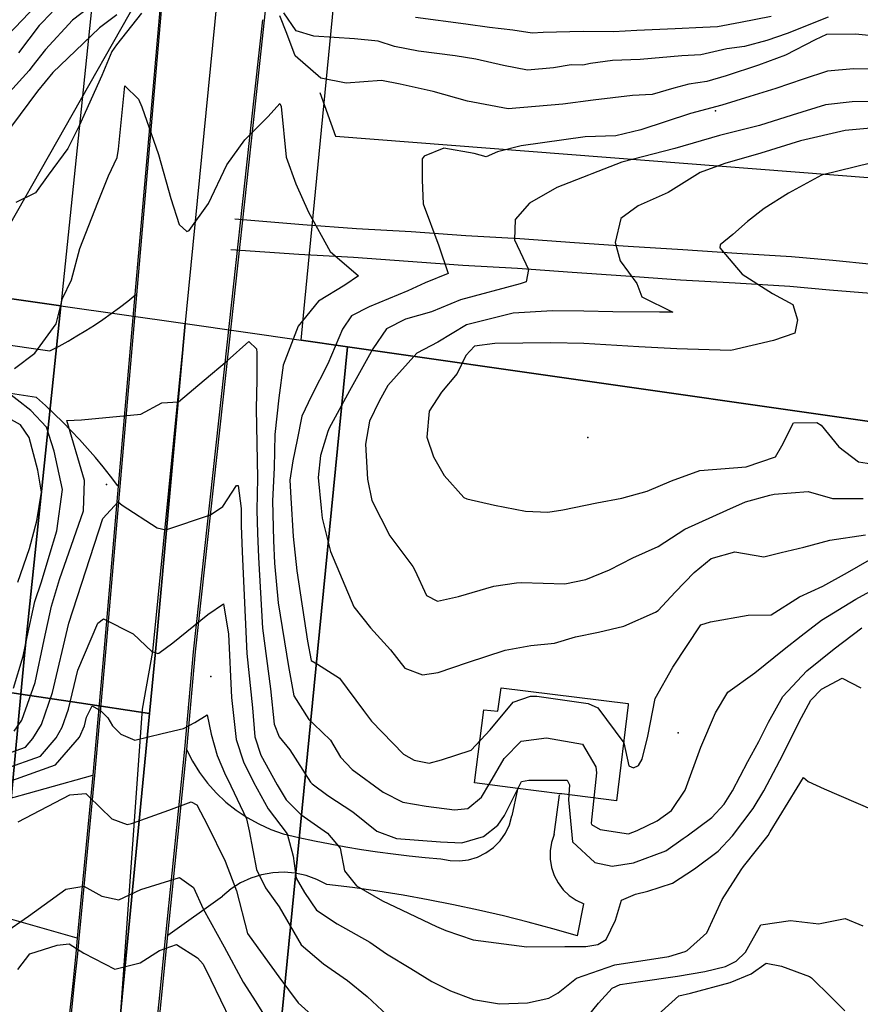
# Model space of a CAD drawing. Header units: inches. Extents: x 1364669 to 1365969, y 438680 to 440663.
# Tile 9 of 33: x 1365332 to 1365547, y 438910 to 439162. Entities that reach past the tile are written whole.
import ezdxf

# ---------------------------------------------------------------- set-up
doc = ezdxf.new("R2010")
doc.units = ezdxf.units.IN
doc.header["$MEASUREMENT"] = 0
for name, color, linetype, true_color in [('Building Footprints', 7, 'Continuous', 0xa71faf), ('Contour Lines 2 ft', 7, 'Continuous', 0x4b1f6a), ('Driveways', 7, 'Continuous', 0xa71faf), ('Fences', 7, 'Continuous', 0xa71faf), ('Parcel Attributes', 7, 'Continuous', 0xf61fde), ('Parcel Line', 7, 'Continuous', 0xf61fde), ('Paved Parking Areas', 7, 'Continuous', 0xfb1f3c), ('Pavement_Polygons', 7, 'Continuous', 0xf61fde), ('Road Pavement', 7, 'Continuous', 0xa31f53), ('Spot Elevation', 7, 'Continuous', 0xf21f81), ('Street Centerlines', 7, 'Continuous', 0xa31f53)]:
    doc.layers.add(name, color=color, linetype=linetype, true_color=true_color)

msp = doc.modelspace()

# ---------------------------------------------------------------- linework, layer by layer
at = {"layer": 'Building Footprints'}
msp.add_lwpolyline([(1365487.75, 438986.47), (1365484.75, 438961.81), (1365470.75, 438963.59), (1365470.25, 438963.66), (1365459.5, 438965), (1365448.38, 438966.41), (1365450.75, 438985.19), (1365454.38, 438984.81), (1365455.25, 438990.81), (1365487.75, 438986.81)], close=True, dxfattribs=at)
at = {"layer": 'Contour Lines 2 ft'}
for points, elevation in [([(1365337.76, 439167.57), (1365328.93, 439158.23)], 796), ([(1365351.14, 439166.33), (1365345.35, 439161.94), (1365338.51, 439154.48), (1365334.97, 439149.96), (1365334.25, 439149.02), (1365329.28, 439143.52)], 800), ([(1365340.21, 439163.98), (1365336.89, 439160.58), (1365331.59, 439153.62)], 798), ([(1365524.41, 439162.88), (1365516.53, 439161.33), (1365510.68, 439160.28), (1365506.87, 439160.1), (1365499.8, 439159.75), (1365490.04, 439159.28), (1365484.02, 439158.98), (1365476.25, 439159.08), (1365466.01, 439158.8), (1365463.19, 439158.6), (1365458.19, 439159.42), (1365452.24, 439160.12), (1365446.21, 439160.92), (1365433.25, 439162.69)], 800), ([(1365331.42, 439017.88), (1365334.41, 439026.52), (1365336.23, 439033.59), (1365337.48, 439040.94), (1365336.53, 439046.64), (1365334.27, 439054.95), (1365332.07, 439058.26), (1365326.78, 439061.1)], 806), ([(1365329.72, 438974.27), (1365333.36, 438975.56), (1365335.26, 438977.8), (1365337.43, 438981.42), (1365340.24, 438989.6), (1365344.47, 439007.41), (1365353.14, 439034.24), (1365357.05, 439038.51), (1365358.09, 439037.63), (1365367.07, 439031.8), (1365369.28, 439031.3), (1365380.72, 439035.12), (1365383.91, 439037.29), (1365387.41, 439042.71), (1365387.8, 439042.7), (1365388.6, 439036.74), (1365388.62, 439032.38), (1365388.86, 439025.66), (1365390.02, 438999.63), (1365391.48, 438985.71), (1365392.1, 438978.25), (1365393.65, 438973.55), (1365397.8, 438965.96), (1365400.13, 438962.11), (1365403.91, 438958.35), (1365410.75, 438953.51), (1365413.96, 438949.68), (1365415.08, 438943.88), (1365418.16, 438940.02), (1365424.83, 438936.22), (1365428.07, 438934.67), (1365438.66, 438929.66), (1365441.02, 438928.62), (1365448.04, 438926.18), (1365461.82, 438924.4), (1365471.53, 438924.53), (1365476.93, 438924.48), (1365479.99, 438925.01), (1365482.18, 438926.29), (1365484.53, 438931.26), (1365486.04, 438936.36), (1365489.69, 438937.92), (1365492.78, 438938.72), (1365499.1, 438940.76), (1365504.81, 438944.43), (1365510.81, 438948.94), (1365514.54, 438952.9), (1365519.81, 438959.89), (1365522.5, 438964.42), (1365526.62, 438972.14), (1365532.22, 438983.22), (1365534.6, 438987.64), (1365537.35, 438990.43), (1365542.58, 438993.24), (1365547.42, 438990.81)], 800), ([(1365328.09, 438970.07), (1365337.19, 438973.32), (1365341.22, 438977.96), (1365342.77, 438980.73), (1365344.35, 438985.33), (1365346.73, 438995.34), (1365351.91, 439007.38), (1365353.32, 439008.5), (1365360.97, 439004.68), (1365365.72, 439000.1), (1365367.26, 438999.63), (1365367.5, 438999.73), (1365371.12, 439002.34), (1365380.07, 439009.62), (1365384.06, 439012.35), (1365385.36, 439004.56), (1365386.17, 438988.36), (1365387.37, 438977.54), (1365389.23, 438971.86), (1365391.79, 438966.62), (1365395.5, 438959.82), (1365400.4, 438953.4), (1365401.94, 438947.65), (1365402.7, 438942.01), (1365404.82, 438938.31), (1365407.94, 438933.78), (1365413.17, 438930.27), (1365421.57, 438925.64), (1365425.84, 438922.63), (1365432.11, 438918.84), (1365437.47, 438915.53), (1365442.28, 438913.14), (1365448.11, 438910.89), (1365454.84, 438909.82), (1365461.94, 438910.08), (1365467.45, 438911.26), (1365469.85, 438912.61), (1365474.52, 438916.39), (1365484.32, 438919.76), (1365498.19, 438921.89), (1365502.38, 438923.21), (1365502.87, 438923.51), (1365507.91, 438928.02), (1365511.86, 438936.53), (1365516.73, 438944.17), (1365517.34, 438945.01), (1365523.61, 438952.95), (1365524.2, 438953.91), (1365531.05, 438965.17), (1365532.72, 438967.83), (1365533.86, 438966.8), (1365538.01, 438964.94), (1365550.49, 438959.57)], 798), ([(1365326.47, 438965.86), (1365341.02, 438971.07), (1365347.18, 438978.12), (1365348.46, 438981.06), (1365348.99, 438983.28), (1365350.45, 438986.2), (1365352.64, 438984.89), (1365354.46, 438983.08), (1365355.64, 438981.03), (1365357.74, 438978.92), (1365361.39, 438977.39), (1365368.36, 438979.06), (1365373.86, 438980.4), (1365376.7, 438981.94), (1365379.87, 438983.85), (1365380.91, 438978.91), (1365382.47, 438973.45), (1365384.63, 438968.42), (1365385.18, 438967.27), (1365390, 438957.22), (1365390.7, 438954.17), (1365392.57, 438944.21), (1365394.87, 438939.49), (1365398.37, 438934.65), (1365403.98, 438924.93), (1365409.7, 438920.02), (1365415.85, 438915.76), (1365420.9, 438911.68), (1365426.03, 438906.88)], 796), ([(1365331.5, 438956.47), (1365344.69, 438963.38), (1365348.83, 438963.68), (1365349.48, 438963.06), (1365355.44, 438957.24), (1365359.38, 438955.76), (1365360.49, 438956), (1365370.05, 438959.43), (1365375.78, 438961.56), (1365377.24, 438960.79), (1365379.97, 438955.58), (1365384.54, 438946.35), (1365387.44, 438938.77), (1365390.24, 438927.85), (1365391.77, 438925.71), (1365398.24, 438916.69), (1365403.19, 438910.09), (1365410.94, 438903.14)], 794), ([(1365327.73, 438927.82), (1365334.08, 438932.25), (1365343.68, 438939.23), (1365348.3, 438939.93), (1365352.93, 438937.43), (1365357.29, 438936.47), (1365362.9, 438939.07), (1365372.8, 438942.21), (1365376.39, 438939.65), (1365378.9, 438934.13), (1365384.24, 438924.37), (1365389.1, 438915.37), (1365392.38, 438910.28), (1365396, 438904.43)], 792), ([(1365473.98, 438902.27), (1365480.14, 438909.99), (1365483.64, 438913.78), (1365485.73, 438914.75), (1365490.38, 438915.43), (1365500.38, 438916.91), (1365507.43, 438918.06), (1365512.7, 438919.35), (1365515.42, 438920.72), (1365517.86, 438923.04), (1365519.16, 438925.39), (1365521.73, 438930.06), (1365529.38, 438931.2), (1365536.64, 438930.32), (1365537.41, 438930.49), (1365543.36, 438931.69), (1365547.9, 438929.8)], 796), ([(1365331.37, 438918.58), (1365334.48, 438922.59), (1365341.42, 438924.86), (1365344.52, 438925.2), (1365348.28, 438922.76), (1365356.24, 438918.7), (1365362.73, 438920.32), (1365367.67, 438923.45), (1365372.08, 438925), (1365377.43, 438921.63), (1365378.88, 438919.98), (1365380.88, 438915.92), (1365385.75, 438905.66)], 790), ([(1365493.65, 438905.46), (1365500.75, 438911.85), (1365503.79, 438912.54), (1365513.94, 438915.27), (1365519.31, 438917.47), (1365523.13, 438920.21), (1365527.05, 438919.44), (1365534.24, 438916.78), (1365534.79, 438916.43), (1365539.83, 438911.51), (1365543.28, 438908.02)], 794)]:
    msp.add_lwpolyline(points, dxfattribs=dict(at, elevation=elevation))
for points in [[(1365356.71, 439163.35, 802), (1365352.31, 439160.02, 802), (1365346.15, 439154.13, 802), (1365340.37, 439148.55, 802), (1365336.39, 439143.78, 802), (1365329.75, 439134.8, 802)], [(1365363.06, 439163.72, 804), (1365356.7, 439155.65, 804), (1365355.44, 439153.96, 804), (1365352.89, 439147.81, 804), (1365347.14, 439134.84, 804), (1365344.23, 439129.07, 804), (1365339.17, 439122.21, 804), (1365335.92, 439117.74, 804), (1365330.87, 439115.19, 804)], [(1365553.62, 439157.64, 804), (1365546.07, 439158.36, 804), (1365538.63, 439158.31, 804), (1365535.73, 439156.96, 804), (1365528.12, 439152.96, 804), (1365521.16, 439150.41, 804), (1365512.88, 439147.69, 804), (1365507.94, 439146.24, 804), (1365503.3, 439145.54, 804), (1365499.5, 439144.5, 804), (1365493.91, 439142.89, 804), (1365488.93, 439142.67, 804), (1365478.85, 439141.47, 804), (1365471.05, 439140.42, 804), (1365457.03, 439139.23, 804), (1365446.59, 439141.16, 804), (1365437.84, 439143.72, 804), (1365429.39, 439145.57, 804), (1365424.54, 439146.47, 804), (1365415.49, 439145.85, 804), (1365409.05, 439147.06, 804), (1365402.43, 439152.8, 804), (1365400.27, 439158.54, 804), (1365398.48, 439163.09, 804)], [(1365539.04, 439162.75, 802), (1365528.5, 439158.55, 802), (1365523.3, 439156.78, 802), (1365517.61, 439155.21, 802), (1365513.05, 439154.62, 802), (1365506.36, 439153.05, 802), (1365501.52, 439152.82, 802), (1365490.88, 439151.92, 802), (1365483.74, 439151.62, 802), (1365478.1, 439150.89, 802), (1365476.18, 439150.41, 802), (1365473.13, 439150.54, 802), (1365468.67, 439149.78, 802), (1365461.94, 439149.19, 802), (1365455.82, 439150.35, 802), (1365448.78, 439151.93, 802), (1365443.41, 439152.78, 802), (1365434.03, 439154.03, 802), (1365427.94, 439155.22, 802), (1365423.68, 439156.6, 802), (1365417.66, 439157.15, 802), (1365407.2, 439157.83, 802), (1365402.68, 439159.25, 802), (1365399.56, 439163.87, 802)], [(1365551.81, 439149.44, 806), (1365545.55, 439149.49, 806), (1365538.86, 439148.85, 806), (1365532.58, 439146.81, 806), (1365525.58, 439144.48, 806), (1365518.94, 439142.38, 806), (1365511.82, 439140.21, 806), (1365503.73, 439138.03, 806), (1365491, 439133.84, 806), (1365484.6, 439132.34, 806), (1365476.79, 439132.07, 806), (1365460.39, 439129.72, 806), (1365454.26, 439128.19, 806), (1365451.38, 439126.96, 806), (1365448.28, 439127.8, 806), (1365440.51, 439129.11, 806), (1365435.47, 439127.12, 806), (1365435, 439126.38, 806), (1365435, 439120.95, 806), (1365435.26, 439114.85, 806), (1365439.24, 439104.13, 806), (1365441.67, 439097.06, 806), (1365435.77, 439094.59, 806), (1365431.31, 439092.62, 806), (1365421.45, 439088.48, 806), (1365416.91, 439086.13, 806), (1365414.57, 439082.71, 806), (1365410.84, 439073.88, 806), (1365406.6, 439065.63, 806), (1365404.18, 439060.46, 806), (1365402.96, 439054.34, 806), (1365401.84, 439049.03, 806), (1365401.11, 439044, 806), (1365401.32, 439039.51, 806), (1365401.96, 439029.61, 806), (1365402.88, 439020.84, 806), (1365405.57, 439002.73, 806), (1365406.52, 438997.83, 806), (1365408.18, 438996.91, 806), (1365413.85, 438993.3, 806), (1365419.93, 438985.01, 806), (1365422.01, 438982.24, 806), (1365430.25, 438973.78, 806), (1365432.98, 438972.23, 806), (1365436.82, 438971.49, 806), (1365439.97, 438972.34, 806), (1365447.51, 438974.79, 806), (1365452.4, 438980.07, 806), (1365458.3, 438987.17, 806), (1365462.71, 438988.67, 806), (1365464.4, 438988.63, 806), (1365477.52, 438986.78, 806), (1365479.97, 438985.65, 806), (1365486.66, 438976.68, 806), (1365487.99, 438970.81, 806), (1365489.12, 438970.29, 806), (1365490.43, 438970.92, 806), (1365491.39, 438972.52, 806), (1365492.82, 438978.44, 806), (1365494.71, 438988.08, 806), (1365499.26, 438996.13, 806), (1365506.38, 439006.94, 806), (1365508.86, 439007.69, 806), (1365518.55, 439009.43, 806), (1365524.39, 439009.56, 806), (1365531.71, 439014.17, 806), (1365537.7, 439016.9, 806), (1365544, 439020.37, 806), (1365549.63, 439023.65, 806)], [(1365330.55, 439072.71, 804), (1365335.76, 439076.62, 804), (1365341.19, 439084.15, 804), (1365342.85, 439090.6, 804), (1365345.14, 439095.4, 804), (1365347.29, 439103.43, 804), (1365351.91, 439115.24, 804), (1365354.65, 439122.06, 804), (1365356.82, 439126.79, 804), (1365357.16, 439128.87, 804), (1365358.81, 439145.15, 804), (1365362.32, 439141.71, 804), (1365363.13, 439139.74, 804), (1365367.41, 439127.55, 804), (1365370.6, 439116.27, 804), (1365372.7, 439109.58, 804), (1365374.71, 439107.76, 804), (1365375.31, 439108.07, 804), (1365380.26, 439114.97, 804), (1365384.96, 439124.92, 804), (1365389.57, 439131.32, 804), (1365395.5, 439137.29, 804), (1365398.53, 439140.57, 804), (1365398.86, 439139.85, 804), (1365400.1, 439126.83, 804), (1365402.62, 439120.01, 804), (1365405.88, 439112.78, 804), (1365411.45, 439102.64, 804), (1365418.65, 439096.46, 804), (1365415.21, 439094.01, 804), (1365408.4, 439089.94, 804), (1365403.23, 439083.56, 804), (1365399.41, 439073.48, 804), (1365398.22, 439065.19, 804), (1365397.27, 439055.74, 804), (1365397.06, 439047.21, 804), (1365396.67, 439038.73, 804), (1365396.93, 439028.58, 804), (1365397.16, 439022.79, 804), (1365398.05, 439012.62, 804), (1365400.74, 438996.25, 804), (1365402.14, 438988.75, 804), (1365405.91, 438982.67, 804), (1365407.19, 438981.46, 804), (1365411.5, 438977.37, 804), (1365414.09, 438972.99, 804), (1365417.02, 438969.84, 804), (1365424.98, 438964.06, 804), (1365430.03, 438961.51, 804), (1365435.99, 438960.44, 804), (1365443.26, 438959.55, 804), (1365446.65, 438959.91, 804), (1365450.23, 438962.8, 804), (1365452.33, 438966.4, 804), (1365456, 438972.66, 804), (1365460.33, 438977.17, 804), (1365466.82, 438977.98, 804), (1365476.06, 438976.37, 804), (1365479.49, 438970.56, 804), (1365479.63, 438968.99, 804), (1365478.32, 438956.1, 804), (1365478.42, 438955.76, 804), (1365480.58, 438954.52, 804), (1365487.85, 438953.39, 804), (1365490.06, 438954.25, 804), (1365495.21, 438956.72, 804), (1365498.92, 438959.39, 804), (1365502.35, 438964.58, 804), (1365506.37, 438975.59, 804), (1365510.18, 438984.42, 804), (1365513.32, 438989.66, 804), (1365520.25, 438994.66, 804), (1365527.73, 439000.7, 804), (1365532.12, 439004.17, 804), (1365537.28, 439008.13, 804), (1365546.12, 439013.51, 804), (1365555.38, 439018.58, 804)], [(1365550.47, 439141.08, 808), (1365545.14, 439141.04, 808), (1365538.32, 439140.22, 808), (1365529.78, 439137.59, 808), (1365521.44, 439134.92, 808), (1365511.21, 439132.44, 808), (1365499.73, 439129.06, 808), (1365486.15, 439125.6, 808), (1365478.48, 439122.6, 808), (1365477.58, 439122.25, 808), (1365469.49, 439119.07, 808), (1365462.51, 439115.06, 808), (1365458.82, 439110.85, 808), (1365458.69, 439105.65, 808), (1365462.21, 439098.08, 808), (1365461.6, 439094.9, 808), (1365460.14, 439094.37, 808), (1365444.83, 439090.3, 808), (1365437.42, 439087.16, 808), (1365430.75, 439085.32, 808), (1365425.86, 439082.85, 808), (1365422.32, 439077.7, 808), (1365416.33, 439066.91, 808), (1365411.15, 439057.33, 808), (1365410.83, 439056.53, 808), (1365408.95, 439050.38, 808), (1365408.35, 439044.75, 808), (1365409.1, 439036.85, 808), (1365409.37, 439034.26, 808), (1365411.48, 439025.77, 808), (1365417.47, 439011.57, 808), (1365421.78, 439006.19, 808), (1365426.91, 439000.52, 808), (1365430.51, 438995.84, 808), (1365435.11, 438994.15, 808), (1365439.05, 438994.75, 808), (1365446.6, 438997.29, 808), (1365456.3, 439000.49, 808), (1365462.86, 439001.63, 808), (1365468.86, 439002.28, 808), (1365474.3, 439003.9, 808), (1365480.2, 439005.07, 808), (1365486.67, 439006.6, 808), (1365494.77, 439010.19, 808), (1365495.43, 439010.64, 808), (1365499.82, 439015.34, 808), (1365504.73, 439020.4, 808), (1365509.01, 439023.98, 808), (1365515.09, 439025.63, 808), (1365522.58, 439024.38, 808), (1365526.97, 439025.5, 808), (1365532.75, 439026.83, 808), (1365539.46, 439028.66, 808), (1365548.58, 439030.01, 808)], [(1365549.96, 439134.3, 810), (1365543.4, 439133.71, 810), (1365531.93, 439131.07, 810), (1365521.78, 439127.84, 810), (1365512.56, 439125.23, 810), (1365506.26, 439122.94, 810), (1365498, 439117.82, 810), (1365490.37, 439114.36, 810), (1365485.87, 439111.12, 810), (1365484.47, 439104.99, 810), (1365485.73, 439100.29, 810), (1365490.02, 439094.49, 810), (1365491.28, 439091.01, 810), (1365499.25, 439087.07, 810), (1365495.81, 439087.07, 810), (1365483.84, 439087.17, 810), (1365476.38, 439087.4, 810), (1365468.38, 439087.44, 810), (1365458.31, 439086.88, 810), (1365446.34, 439083.9, 810), (1365439, 439079.46, 810), (1365433.65, 439076.59, 810), (1365426.18, 439068.3, 810), (1365423.99, 439064.33, 810), (1365421.49, 439059.18, 810), (1365420.47, 439053.29, 810), (1365420.99, 439044.29, 810), (1365422.13, 439038.8, 810), (1365426.67, 439029.8, 810), (1365432.61, 439021.88, 810), (1365433.12, 439020.94, 810), (1365436.12, 439014.47, 810), (1365438.95, 439013.04, 810), (1365444.34, 439014.23, 810), (1365453.36, 439016.9, 810), (1365459.16, 439017.72, 810), (1365460.42, 439017.78, 810), (1365471.57, 439017.44, 810), (1365476.92, 439018.59, 810), (1365483.03, 439021.02, 810), (1365488.99, 439024.16, 810), (1365495.5, 439027.03, 810)], [(1365554.39, 439126.42, 812), (1365537.32, 439122.22, 812), (1365528.82, 439117.6, 812), (1365522.63, 439113.68, 812), (1365518.35, 439110.37, 812), (1365514.59, 439107.04, 812)], [(1365514.59, 439107.04, 812), (1365511.33, 439104.36, 812), (1365511.3, 439103.56, 812), (1365516.95, 439096.83, 812), (1365524.75, 439091.92, 812), (1365530, 439089.07, 812), (1365531.17, 439085.18, 812), (1365530.51, 439081.72, 812), (1365524.98, 439079.84, 812), (1365514.05, 439077.24, 812), (1365500.28, 439077.73, 812), (1365490.51, 439078.24, 812), (1365476.43, 439079.1, 812), (1365467.98, 439079.28, 812), (1365453.62, 439079.08, 812), (1365448.42, 439078.38, 812), (1365446.22, 439076.03, 812), (1365443.97, 439071.42, 812), (1365439.95, 439066.64, 812), (1365436.77, 439061.7, 812), (1365436.16, 439055.05, 812), (1365437.87, 439049.98, 812), (1365440.64, 439045.23, 812), (1365445.68, 439039.61, 812), (1365446.43, 439039.25, 812), (1365453.51, 439037.62, 812), (1365461.51, 439036.1, 812), (1365467.23, 439035.83, 812), (1365471.01, 439036.44, 812), (1365479.72, 439038.21, 812), (1365486.19, 439039.42, 812), (1365492.65, 439041.21, 812), (1365498.92, 439043.84, 812), (1365506.15, 439046.48, 812), (1365518.05, 439047.5, 812), (1365525.49, 439049.99, 812), (1365527.14, 439052.81, 812), (1365530.15, 439058.76, 812), (1365536.1, 439058.8, 812), (1365537.21, 439058.18, 812), (1365541.76, 439052.57, 812), (1365546.8, 439048.78, 812), (1365553.42, 439047.75, 812)], [(1365330.4, 438979.71, 802), (1365332.44, 438982.55, 802), (1365335.85, 438992.21, 802), (1365338.15, 439003.13, 802), (1365340.04, 439011.72, 802), (1365342.06, 439018.57, 802), (1365345.77, 439029.05, 802), (1365348.23, 439036.17, 802), (1365348.48, 439043.93, 802), (1365343.92, 439059.35, 802), (1365347.73, 439059.54, 802), (1365362.86, 439060.93, 802), (1365368.31, 439063.89, 802), (1365372.54, 439064.09, 802), (1365379.15, 439069.66, 802), (1365385.03, 439074.67, 802), (1365390.54, 439079.55, 802), (1365392.52, 439077.69, 802), (1365392.66, 439076.7, 802), (1365392.62, 439069.74, 802), (1365392.43, 439062.39, 802), (1365392.76, 439044.57, 802), (1365392.63, 439036.32, 802), (1365392.78, 439030.48, 802), (1365393.01, 439024.22, 802), (1365394.04, 439006.12, 802), (1365396.13, 438990.51, 802), (1365397.03, 438981.53, 802), (1365398.37, 438978.21, 802), (1365401.09, 438974.88, 802), (1365406.41, 438966.66, 802), (1365406.82, 438966.19, 802), (1365410.86, 438963.22, 802), (1365417.21, 438958.98, 802), (1365423.37, 438954.08, 802), (1365428.38, 438952.21, 802), (1365439.73, 438951.29, 802), (1365445.16, 438951.1, 802), (1365450.71, 438952.65, 802), (1365454.39, 438955.63, 802), (1365456.08, 438958.08, 802), (1365460.45, 438966.77, 802), (1365462.36, 438967.17, 802), (1365472.15, 438967.1, 802), (1365472.71, 438965.94, 802), (1365472.5, 438962.1, 802), (1365473.52, 438951.3, 802), (1365479.21, 438946.05, 802), (1365483.66, 438945.06, 802), (1365489.18, 438945.91, 802), (1365497.41, 438949.02, 802), (1365501.87, 438952.16, 802), (1365502.89, 438952.89, 802), (1365509.21, 438957.57, 802), (1365512.41, 438960.96, 802), (1365514.47, 438964.39, 802), (1365518.47, 438971.89, 802), (1365521.22, 438977.06, 802), (1365523.73, 438982.03, 802), (1365527.45, 438988.56, 802), (1365533.6, 438995.2, 802), (1365540.57, 439000.79, 802), (1365547.67, 439006.16, 802)], [(1365330.31, 438990.74, 804), (1365332.72, 438998.96, 804), (1365333.81, 439003.92, 804), (1365335.72, 439012.96, 804), (1365337.45, 439017.97, 804), (1365339.4, 439024.55, 804), (1365341.38, 439031.07, 804), (1365342.81, 439041.63, 804), (1365340.71, 439051.51, 804), (1365338.73, 439057.59, 804), (1365334.75, 439061.89, 804), (1365327.72, 439067.41, 804)], [(1365495.5, 439027.03, 810), (1365502.29, 439031.48, 810), (1365513.06, 439036.32, 810), (1365517.82, 439038.47, 810), (1365524.05, 439040.17, 810), (1365525.19, 439040.44, 810), (1365533.91, 439041.16, 810), (1365540.16, 439039.36, 810), (1365548.03, 439039.31, 810)]]:
    msp.add_polyline3d(points, dxfattribs=at)
at = {"layer": 'Driveways'}
for p, q in [((1365336.2, 439065.2), (1365263.8, 439076.4)), ((1365459.4, 438964.8), (1365458, 438958)), ((1365468.8, 438953.2), (1365470.2, 438963.4)), ((1365369.8, 438927.4), (1365383.8, 438937.4)), ((1365474.8, 438927.2), (1365476.4, 438935.4))]:
    msp.add_line(p, q, dxfattribs=at)
for points in [[(1365226, 439074.6), (1365211, 439078), (1365212.8, 439096.4), (1365228.6, 439101.2), (1365256.6, 439097.2), (1365268.8, 439087.4), (1365339.6, 439077.2)], [(1365339.6, 439077.2), (1365341.94, 439078.42), (1365344.24, 439079.69), (1365346.52, 439081.01), (1365348.77, 439082.38), (1365350.99, 439083.8), (1365353.18, 439085.26), (1365355.34, 439086.78), (1365357.46, 439088.34), (1365359.55, 439089.95), (1365361.6, 439091.6)], [(1365357, 439042.6), (1365355.13, 439045.04), (1365353.21, 439047.45), (1365351.25, 439049.82), (1365349.23, 439052.14), (1365347.17, 439054.43), (1365345.07, 439056.67), (1365342.92, 439058.87), (1365340.72, 439061.03), (1365338.48, 439063.14), (1365336.2, 439065.2)], [(1365374.6, 438975), (1365376.14, 438971.98), (1365377.94, 438969.11), (1365379.97, 438966.4), (1365382.22, 438963.86), (1365384.68, 438961.53), (1365387.32, 438959.42), (1365390.14, 438957.53), (1365393.11, 438955.9), (1365396.2, 438954.51), (1365399.4, 438953.4)], [(1365439.8, 438947), (1365442.14, 438946.51), (1365444.53, 438946.42), (1365446.9, 438946.72), (1365449.19, 438947.42), (1365451.33, 438948.48), (1365453.27, 438949.88), (1365454.94, 438951.58), (1365456.32, 438953.54), (1365457.34, 438955.7), (1365458, 438958)], [(1365399.4, 438953.4), (1365403.39, 438952.47), (1365407.39, 438951.6), (1365411.4, 438950.8), (1365415.43, 438950.06), (1365419.47, 438949.39), (1365423.52, 438948.78), (1365427.58, 438948.24), (1365431.65, 438947.76), (1365435.72, 438947.35), (1365439.8, 438947)], [(1365468.8, 438953.2), (1365468.13, 438951.15), (1365467.8, 438949.02), (1365467.81, 438946.87), (1365468.16, 438944.74), (1365468.84, 438942.7), (1365469.85, 438940.79), (1365471.14, 438939.06), (1365472.69, 438937.57), (1365474.46, 438936.33), (1365476.4, 438935.4)], [(1365410.6, 438940.4), (1365408.02, 438941.71), (1365405.3, 438942.68), (1365402.47, 438943.29), (1365399.59, 438943.52), (1365396.7, 438943.39), (1365393.85, 438942.88), (1365391.09, 438942.01), (1365388.47, 438940.79), (1365386.02, 438939.25), (1365383.8, 438937.4)], [(1365474.8, 438927.2), (1365468.5, 438929.02), (1365462.16, 438930.73), (1365455.8, 438932.34), (1365449.4, 438933.82), (1365442.99, 438935.2), (1365436.55, 438936.47), (1365430.09, 438937.62), (1365423.61, 438938.66), (1365417.11, 438939.59), (1365410.6, 438940.4)]]:
    msp.add_lwpolyline(points, dxfattribs=at)
at = {"layer": 'Fences'}
for points in [[(1365362, 439167.2), (1365324.8, 439101.8), (1365037.8, 439133.6), (1364726, 439165.8), (1364669.24, 439172.88)], [(1365408.8, 439143.4), (1365412.8, 439132.2), (1365797, 439102.4)]]:
    msp.add_lwpolyline(points, dxfattribs=at)
at = {"layer": 'Parcel Attributes'}
for p in [(1365510.18, 439138.74), (1365354.07, 439042.96), (1365380.85, 438993.73), (1365500.63, 438979.31)]:
    msp.add_point(p, dxfattribs=at)
at = {"layer": 'Parcel Line'}
for points in [[(1364710.51, 439523.93), (1364789.71, 439512.65), (1364917.86, 439494.34), (1364947.47, 439490.44), (1365038.01, 439478.52), (1365275.2, 439448), (1365349.2, 439449.8), (1365378.35, 439446.72), (1365369.72, 439353.22), (1365362.63, 439284.57), (1365353.34, 439194.62), (1365343.22, 439097.01), (1365342.36, 439088.77), (1364975.22, 439141.37), (1364908.24, 439150.97), (1364759.23, 439168.21), (1364669.24, 439178.62), (1364669.24, 439529.8)], [(1365615.41, 439187.34), (1365608.48, 439116.31), (1365602.16, 439051.55), (1365415.83, 439078.24), (1365403.98, 439079.94), (1365404.94, 439089.81), (1365416.28, 439206.77)], [(1365342.36, 439088.77), (1365333.16, 439000), (1365332.16, 438989.14), (1365259, 439000), (1365258.4, 439000.09), (1365193.8, 439009.66), (1365045.35, 439031.65), (1364965.6, 439043.4), (1364975.19, 439141.01), (1364975.22, 439141.37)], [(1365374.22, 439084.21), (1365366.67, 439000), (1365365.23, 438985.06), (1365365.15, 438984.24), (1365347.12, 438986.92), (1365332.16, 438989.14), (1365333.16, 439000), (1365342.36, 439088.77)], [(1365403.98, 439079.94), (1365415.83, 439078.24), (1365408.18, 439000), (1365396.07, 438876.28), (1365384.41, 438877.77), (1365382.69, 438877.99), (1365355.22, 438881.49), (1365364.88, 438981.47), (1365365.15, 438984.24), (1365365.23, 438985.06), (1365366.67, 439000), (1365374.22, 439084.21)], [(1365602.16, 439051.55), (1365582.74, 438852.51), (1365396.07, 438876.28), (1365408.18, 439000), (1365415.83, 439078.24)], [(1365332.16, 438989.14), (1365305.89, 438704.59), (1365160.25, 438721.54), (1365192.68, 439000), (1365193.8, 439009.66), (1365258.4, 439000.09), (1365259, 439000)], [(1365365.15, 438984.24), (1365364.88, 438981.47), (1365355.22, 438881.49), (1365346.45, 438790.74), (1365340.34, 438727.45), (1365338.49, 438708.57), (1365335.35, 438679.64), (1365303.59, 438679.64), (1365304.23, 438686.65), (1365305.89, 438704.59), (1365332.16, 438989.14), (1365347.12, 438986.92)]]:
    msp.add_lwpolyline(points, close=True, dxfattribs=at)
at = {"layer": 'Paved Parking Areas'}
for p, q in [((1365319.8, 438959.8), (1365350.6, 438968.4)), ((1365346.6, 438926.6), (1365326.2, 438932.4))]:
    msp.add_line(p, q, dxfattribs=at)
for points in [[(1365387, 439111), (1365404.4, 439109.6), (1365418.2, 439108.6), (1365432.2, 439107.8), (1365446.2, 439106.8), (1365460, 439106), (1365474, 439105), (1365487.8, 439104), (1365501.8, 439103.2), (1365515.6, 439102.2), (1365529.6, 439101.4)], [(1365386, 439103.2), (1365403.4, 439102), (1365417.4, 439101.2), (1365431.4, 439100.2), (1365445.4, 439099.2), (1365459.4, 439098.4), (1365473.4, 439097.4), (1365487.2, 439096.4), (1365501.2, 439095.4), (1365515.2, 439094.6), (1365529.2, 439093.8)], [(1365529.6, 439101.4), (1365540.2, 439100.4), (1365550.4, 439099.4), (1365561, 439098.6), (1365571.4, 439097.4), (1365581.8, 439096.6), (1365592.2, 439095.4), (1365602.8, 439094.4), (1365613, 439093.2), (1365623.6, 439092.2), (1365634, 439091.2)], [(1365529.2, 439093.8), (1365539.4, 439092.8), (1365550, 439092), (1365560.4, 439090.8), (1365570.8, 439090), (1365581.2, 439089), (1365591.6, 439087.8), (1365602, 439086.8), (1365612.4, 439085.6), (1365622.8, 439084.6), (1365633.2, 439083.4)]]:
    msp.add_lwpolyline(points, dxfattribs=at)
at = {"layer": 'Pavement_Polygons'}
for points in [[(1365345.14, 438907.38, 0), (1365345.94, 438914.99, 0), (1365346.72, 438922.61, 0), (1365347.1, 438926.55, 0), (1365351.1, 438968.35, 0), (1365353.9, 438999.96, 0), (1365357.6, 439042.43, 0), (1365361.88, 439091.58, 0), (1365368.4, 439166.39, 0)], [(1365394.04, 439162.09, 0), (1365391.16, 439135.8, 0), (1365384.91, 439078.72, 0), (1365376.3, 439000.05, 0), (1365376.3, 439000.05, 0), (1365374.1, 438975.05, 0), (1365369.26, 438927.42, 0), (1365363.9, 438874.65, 0)]]:
    msp.add_polyline3d(points, dxfattribs=at)
at = {"layer": 'Road Pavement'}
msp.add_line((1365350.6, 438968.4), (1365346.6, 438926.6), dxfattribs=at)
for points in [[(1365368, 439167.6), (1365361.38, 439091.62), (1365357.1, 439042.47), (1365353.4, 439000), (1365350.6, 438968.4)], [(1365394.79, 439164.39), (1365391.66, 439135.75), (1365385.41, 439078.67), (1365376.8, 439000), (1365374.6, 438975), (1365369.76, 438927.37), (1365364.4, 438874.6)], [(1365346.6, 438926.6), (1365346.22, 438922.66), (1365345.44, 438915.04), (1365344.64, 438907.43)]]:
    msp.add_lwpolyline(points, dxfattribs=at)
at = {"layer": 'Spot Elevation'}
msp.add_point((1365477.42, 439054.96, 813.44), dxfattribs=at)
at = {"layer": 'Street Centerlines'}
msp.add_lwpolyline([(1365344.26, 438679.64), (1365348.37, 438776.53), (1365363.37, 438985.31), (1365366, 439000.13), (1365374.12, 439081.84), (1365393.63, 439280.56), (1365448.75, 439842.69)], dxfattribs=at)

doc.saveas('drawing.dxf')
